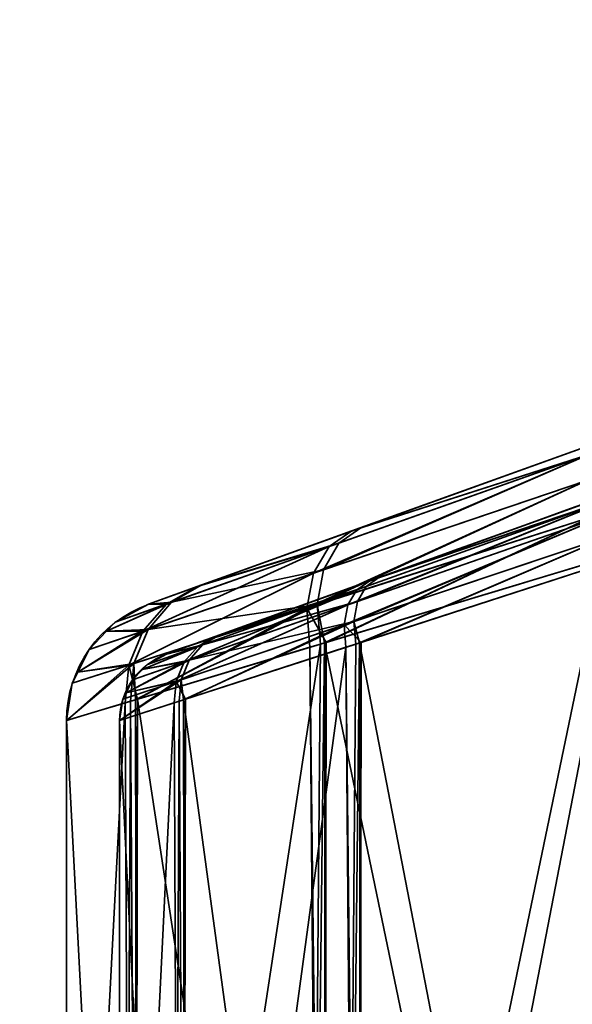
# Model space of a CAD drawing. Header units: millimetres. Extents: x -603 to 3703, y -120 to 193.
# Tile 21 of 256: x -437 to -429, y -21 to -7. Entities that reach past the tile are written whole.
import ezdxf

# ---------------------------------------------------------------- set-up
doc = ezdxf.new("R2010")
doc.units = ezdxf.units.MM
doc.layers.add('151', color=7, linetype='Continuous', true_color=0xffffff)

# ---------------------------------------------------------------- blocks, each defined once
blk = doc.blocks.new('UG_SURFACE_001')
at = {"layer": '151', "color": 252, "linetype": 'Continuous', "lineweight": 35}
for points in [[(602.5, -35, 2213), (602.5, 174.4, 2213), (-602.5, 174.4, 2213), (-602.5, -35, 2213)], [(-452.5, -35, 2063), (-452.5, 174.4, 2063), (452.5, 174.4, 2063), (452.5, -35, 2063)]]:
    blk.add_3dface(points, dxfattribs=at)
blk = doc.blocks.new('UG_SURFACE_014')
at = {"layer": '151', "color": 252, "linetype": 'Continuous', "lineweight": 35}
for points in [[(-428.78, -12.768, 1159.605), (-415.412, -7.961, 1016.297), (-435.142, -15.056, 1029), (-435.142, -15.056, 1151)], [(-435.142, -15.056, 1029), (-415.412, -7.961, 1016.297), (-428.78, -12.768, 1020.395)], [(-434.888, -15.762, 1151), (-434.888, -15.762, 1029), (-415.158, -8.666, 1016.297), (-428.526, -13.474, 1159.605)], [(-428.526, -13.474, 1020.395), (-415.158, -8.666, 1016.297), (-434.888, -15.762, 1029)], [(-428.78, -12.768, 1020.395), (-432.26, -14.02, 1022.399), (-434.448, -14.807, 1025.535), (-435.142, -15.056, 1029)], [(-435.142, -15.056, 1151), (-434.384, -14.784, 1154.616), (-432.132, -13.974, 1157.717), (-428.78, -12.768, 1159.605)], [(-432.26, -14.02, 1022.399), (-428.78, -12.768, 1020.395), (-428.905, -12.937, 1019.791)], [(-428.905, -12.937, 1160.209), (-428.78, -12.768, 1159.605), (-432.132, -13.974, 1157.717)], [(-432.804, -14.617, 1021.581), (-432.582, -14.239, 1021.966), (-428.905, -12.937, 1019.791)], [(-428.905, -12.937, 1019.791), (-428.933, -13.304, 1019.267), (-432.804, -14.617, 1021.581)], [(-432.662, -14.569, 1158.552), (-428.933, -13.304, 1160.733), (-428.905, -12.937, 1160.209)], [(-428.905, -12.937, 1160.209), (-432.448, -14.191, 1158.159), (-432.662, -14.569, 1158.552)], [(-428.905, -12.937, 1019.791), (-432.582, -14.239, 1021.966), (-432.26, -14.02, 1022.399)], [(-432.132, -13.974, 1157.717), (-432.448, -14.191, 1158.159), (-428.905, -12.937, 1160.209)], [(-432.899, -15.111, 1021.286), (-432.804, -14.617, 1021.581), (-428.933, -13.304, 1019.267)], [(-428.933, -13.304, 1019.267), (-428.862, -13.82, 1018.894), (-432.899, -15.111, 1021.286)], [(-432.751, -15.063, 1158.851), (-428.862, -13.82, 1161.106), (-428.933, -13.304, 1160.733)], [(-428.933, -13.304, 1160.733), (-432.662, -14.569, 1158.552), (-432.751, -15.063, 1158.851)], [(-434.888, -15.762, 1029), (-434.195, -15.513, 1025.535), (-432.006, -14.725, 1022.399), (-428.526, -13.474, 1020.395)], [(-428.526, -13.474, 1159.605), (-431.878, -14.68, 1157.717), (-434.13, -15.489, 1154.616), (-434.888, -15.762, 1151)], [(-428.597, -13.571, 1020.05), (-428.526, -13.474, 1020.395), (-432.006, -14.725, 1022.399)], [(-431.878, -14.68, 1157.717), (-428.526, -13.474, 1159.605), (-428.597, -13.571, 1159.95)], [(-432.317, -15.067, 1021.931), (-428.614, -13.78, 1019.75), (-428.597, -13.571, 1020.05)], [(-428.597, -13.571, 1020.05), (-432.19, -14.851, 1022.151), (-432.317, -15.067, 1021.931)], [(-432.006, -14.725, 1022.399), (-432.19, -14.851, 1022.151), (-428.597, -13.571, 1020.05)], [(-432.181, -15.019, 1158.194), (-432.059, -14.804, 1157.97), (-428.597, -13.571, 1159.95)], [(-428.597, -13.571, 1159.95), (-428.614, -13.78, 1160.25), (-432.181, -15.019, 1158.194)], [(-428.597, -13.571, 1159.95), (-432.059, -14.804, 1157.97), (-431.878, -14.68, 1157.717)], [(-432.371, -15.349, 1021.763), (-428.573, -14.075, 1019.537), (-428.614, -13.78, 1019.75)], [(-428.614, -13.78, 1019.75), (-432.317, -15.067, 1021.931), (-432.371, -15.349, 1021.763)], [(-432.232, -15.302, 1158.365), (-432.181, -15.019, 1158.194), (-428.614, -13.78, 1160.25)], [(-428.614, -13.78, 1160.25), (-428.573, -14.075, 1160.463), (-432.232, -15.302, 1158.365)], [(-432.625, -15.597, 1020.982), (-432.899, -15.111, 1021.286), (-428.862, -13.82, 1018.894)], [(-428.862, -13.82, 1161.106), (-432.751, -15.063, 1158.851), (-432.647, -15.603, 1159.056)], [(-432.647, -15.603, 1159.056), (-428.701, -14.415, 1161.278), (-428.862, -13.82, 1161.106)], [(-428.862, -13.82, 1018.894), (-428.701, -14.415, 1018.722), (-432.625, -15.597, 1020.982)], [(-434.448, -14.807, 1025.535), (-432.26, -14.02, 1022.399), (-432.582, -14.239, 1021.966)], [(-432.448, -14.191, 1158.159), (-432.132, -13.974, 1157.717), (-434.384, -14.784, 1154.616)], [(-434.384, -14.784, 1154.616), (-434.816, -15.03, 1154.845), (-432.448, -14.191, 1158.159)], [(-432.662, -14.569, 1158.552), (-432.448, -14.191, 1158.159), (-434.816, -15.03, 1154.845)], [(-428.573, -14.075, 1019.537), (-432.371, -15.349, 1021.763), (-432.131, -15.597, 1021.541)], [(-432.152, -15.603, 1158.494), (-432.232, -15.302, 1158.365), (-428.573, -14.075, 1160.463)], [(-428.573, -14.075, 1160.463), (-428.481, -14.415, 1160.561), (-432.152, -15.603, 1158.494)], [(-432.131, -15.597, 1021.541), (-428.481, -14.415, 1019.439), (-428.573, -14.075, 1019.537)], [(-432.582, -14.239, 1021.966), (-432.804, -14.617, 1021.581), (-435.219, -15.437, 1025.119)], [(-435.219, -15.437, 1025.119), (-434.884, -15.054, 1025.316), (-432.582, -14.239, 1021.966)], [(-432.582, -14.239, 1021.966), (-434.884, -15.054, 1025.316), (-434.448, -14.807, 1025.535)], [(-428.701, -14.415, 1018.722), (-428.701, -34.585, 1018.722), (-432.647, -33.397, 1020.944)], [(-432.647, -33.397, 1020.944), (-432.625, -15.597, 1020.982), (-428.701, -14.415, 1018.722)], [(-428.701, -34.585, 1161.278), (-428.701, -14.415, 1161.278), (-432.647, -15.603, 1159.056)], [(-432.152, -15.603, 1158.494), (-428.481, -14.415, 1160.561), (-428.481, -34.585, 1160.561)], [(-428.481, -14.415, 1019.439), (-432.131, -15.597, 1021.541), (-432.152, -33.397, 1021.506)], [(-432.152, -33.397, 1021.506), (-428.481, -34.585, 1019.439), (-428.481, -14.415, 1019.439)], [(-432.804, -14.617, 1021.581), (-432.899, -15.111, 1021.286), (-435.421, -15.919, 1024.962)], [(-435.421, -15.919, 1024.962), (-435.219, -15.437, 1025.119), (-432.804, -14.617, 1021.581)], [(-434.816, -15.03, 1154.845), (-435.147, -15.413, 1155.051), (-432.662, -14.569, 1158.552)], [(-432.751, -15.063, 1158.851), (-432.662, -14.569, 1158.552), (-435.147, -15.413, 1155.051)], [(-432.19, -14.851, 1022.151), (-432.006, -14.725, 1022.399), (-434.195, -15.513, 1025.535)], [(-434.13, -15.489, 1154.616), (-431.878, -14.68, 1157.717), (-432.059, -14.804, 1157.97)], [(-434.816, -15.03, 1154.845), (-434.384, -14.784, 1154.616), (-435.142, -15.056, 1151)], [(-435.142, -15.056, 1029), (-434.448, -14.807, 1025.535), (-434.884, -15.054, 1025.316)], [(-432.19, -14.851, 1022.151), (-434.443, -15.654, 1025.41), (-434.635, -15.873, 1025.297)], [(-434.635, -15.873, 1025.297), (-432.317, -15.067, 1021.931), (-432.19, -14.851, 1022.151)], [(-434.195, -15.513, 1025.535), (-434.443, -15.654, 1025.41), (-432.19, -14.851, 1022.151)], [(-432.059, -14.804, 1157.97), (-434.377, -15.63, 1154.747), (-434.13, -15.489, 1154.616)], [(-434.377, -15.63, 1154.747), (-432.059, -14.804, 1157.97), (-432.181, -15.019, 1158.194)], [(-435.735, -15.44, 1151), (-435.147, -15.413, 1155.051), (-434.816, -15.03, 1154.845)], [(-434.816, -15.03, 1154.845), (-435.611, -15.312, 1151), (-435.735, -15.44, 1151)], [(-435.142, -15.056, 1151), (-435.611, -15.312, 1151), (-434.816, -15.03, 1154.845)], [(-434.566, -15.849, 1154.865), (-432.181, -15.019, 1158.194), (-432.232, -15.302, 1158.365)], [(-432.181, -15.019, 1158.194), (-434.566, -15.849, 1154.865), (-434.377, -15.63, 1154.747)], [(-435.735, -15.44, 1029), (-435.611, -15.312, 1029), (-434.884, -15.054, 1025.316)], [(-434.884, -15.054, 1025.316), (-435.219, -15.437, 1025.119), (-435.735, -15.44, 1029)], [(-434.884, -15.054, 1025.316), (-435.611, -15.312, 1029), (-435.142, -15.056, 1029)], [(-435.611, -15.312, 1151), (-435.142, -15.056, 1151), (-435.142, -15.056, 1029), (-435.611, -15.312, 1029)], [(-435.295, -16.4, 1024.608), (-435.421, -15.919, 1024.962), (-432.899, -15.111, 1021.286)], [(-432.751, -15.063, 1158.851), (-435.347, -15.895, 1155.214), (-435.326, -16.41, 1155.413)], [(-435.147, -15.413, 1155.051), (-435.347, -15.895, 1155.214), (-432.751, -15.063, 1158.851)], [(-435.326, -16.41, 1155.413), (-432.705, -15.621, 1159.023), (-432.751, -15.063, 1158.851)], [(-432.899, -15.111, 1021.286), (-432.857, -15.666, 1021.115), (-435.295, -16.4, 1024.608)], [(-432.317, -15.067, 1021.931), (-434.635, -15.873, 1025.297), (-434.75, -16.148, 1025.208)], [(-434.75, -16.148, 1025.208), (-432.371, -15.349, 1021.763), (-432.317, -15.067, 1021.931)], [(-432.625, -15.597, 1020.982), (-432.857, -15.666, 1021.115), (-432.899, -15.111, 1021.286)], [(-432.751, -15.063, 1158.851), (-432.705, -15.621, 1159.023), (-432.647, -15.603, 1159.056)], [(-435.611, -15.312, 1029), (-435.735, -15.44, 1029), (-435.735, -15.44, 1151), (-435.611, -15.312, 1151)], [(-434.644, -16.41, 1155.105), (-434.68, -16.125, 1154.958), (-432.232, -15.302, 1158.365)], [(-432.232, -15.302, 1158.365), (-434.68, -16.125, 1154.958), (-434.566, -15.849, 1154.865)], [(-432.232, -15.302, 1158.365), (-432.205, -15.621, 1158.464), (-434.644, -16.41, 1155.105)], [(-432.152, -15.603, 1158.494), (-432.205, -15.621, 1158.464), (-432.232, -15.302, 1158.365)], [(-436.14, -16.016, 1151), (-435.347, -15.895, 1155.214), (-435.147, -15.413, 1155.051)], [(-435.147, -15.413, 1155.051), (-435.982, -15.697, 1151), (-436.14, -16.016, 1151)], [(-436.14, -16.016, 1029), (-435.982, -15.697, 1029), (-435.219, -15.437, 1025.119)], [(-435.219, -15.437, 1025.119), (-435.421, -15.919, 1024.962), (-436.14, -16.016, 1029)], [(-435.735, -15.44, 1151), (-435.982, -15.697, 1151), (-435.147, -15.413, 1155.051)], [(-435.219, -15.437, 1025.119), (-435.982, -15.697, 1029), (-435.735, -15.44, 1029)], [(-435.982, -15.697, 1151), (-435.735, -15.44, 1151), (-435.735, -15.44, 1029), (-435.982, -15.697, 1029)], [(-432.371, -15.349, 1021.763), (-434.75, -16.148, 1025.208), (-434.615, -16.4, 1024.915)], [(-434.615, -16.4, 1024.915), (-432.347, -15.666, 1021.665), (-432.371, -15.349, 1021.763)], [(-432.371, -15.349, 1021.763), (-432.347, -15.666, 1021.665), (-432.131, -15.597, 1021.541)], [(-434.888, -15.762, 1151), (-434.13, -15.489, 1154.616), (-434.377, -15.63, 1154.747)], [(-434.443, -15.654, 1025.41), (-434.195, -15.513, 1025.535), (-434.888, -15.762, 1029)], [(-432.857, -15.666, 1021.115), (-432.625, -15.597, 1020.982), (-432.647, -33.397, 1020.944)], [(-432.857, -33.334, 1158.885), (-432.647, -15.603, 1159.056), (-432.705, -15.621, 1159.023)], [(-432.857, -33.334, 1158.885), (-432.625, -33.403, 1159.019), (-432.647, -15.603, 1159.056)], [(-432.647, -15.603, 1159.056), (-432.625, -33.403, 1159.019), (-428.701, -34.585, 1161.278)], [(-432.152, -33.397, 1021.506), (-432.131, -15.597, 1021.541), (-432.347, -15.666, 1021.665)], [(-432.152, -15.603, 1158.494), (-432.131, -33.404, 1158.459), (-432.347, -33.334, 1158.335)], [(-432.205, -15.621, 1158.464), (-432.152, -15.603, 1158.494), (-432.347, -33.334, 1158.335)], [(-428.481, -34.585, 1160.561), (-432.131, -33.404, 1158.459), (-432.152, -15.603, 1158.494)], [(-435.982, -15.697, 1029), (-436.14, -16.016, 1029), (-436.14, -16.016, 1151), (-435.982, -15.697, 1151)], [(-432.705, -15.621, 1159.023), (-435.326, -16.41, 1155.413), (-435.295, -32.6, 1155.391)], [(-432.705, -15.621, 1159.023), (-435.295, -32.6, 1155.391), (-432.857, -33.334, 1158.885)], [(-432.705, -33.379, 1020.977), (-435.295, -16.4, 1024.608), (-432.857, -15.666, 1021.115)], [(-435.227, -15.981, 1151), (-435.156, -15.908, 1151), (-434.377, -15.63, 1154.747)], [(-434.377, -15.63, 1154.747), (-434.566, -15.849, 1154.865), (-435.227, -15.981, 1151)], [(-435.227, -15.981, 1029), (-434.635, -15.873, 1025.297), (-434.443, -15.654, 1025.41)], [(-434.443, -15.654, 1025.41), (-435.156, -15.908, 1029), (-435.227, -15.981, 1029)], [(-434.377, -15.63, 1154.747), (-435.156, -15.908, 1151), (-434.888, -15.762, 1151)], [(-434.888, -15.762, 1029), (-435.156, -15.908, 1029), (-434.443, -15.654, 1025.41)], [(-434.644, -16.41, 1155.105), (-432.205, -15.621, 1158.464), (-432.347, -33.334, 1158.335)], [(-432.347, -15.666, 1021.665), (-434.615, -16.4, 1024.915), (-434.644, -32.59, 1024.895)], [(-434.644, -32.59, 1024.895), (-432.205, -33.379, 1021.536), (-432.347, -15.666, 1021.665)], [(-432.857, -15.666, 1021.115), (-432.647, -33.397, 1020.944), (-432.705, -33.379, 1020.977)], [(-432.205, -33.379, 1021.536), (-432.152, -33.397, 1021.506), (-432.347, -15.666, 1021.665)], [(-435.458, -16.31, 1151), (-435.368, -16.128, 1151), (-434.566, -15.849, 1154.865)], [(-434.566, -15.849, 1154.865), (-434.68, -16.125, 1154.958), (-435.458, -16.31, 1151)], [(-435.458, -16.31, 1029), (-434.75, -16.148, 1025.208), (-434.635, -15.873, 1025.297)], [(-434.635, -15.873, 1025.297), (-435.368, -16.128, 1029), (-435.458, -16.31, 1029)], [(-434.566, -15.849, 1154.865), (-435.368, -16.128, 1151), (-435.227, -15.981, 1151)], [(-435.227, -15.981, 1029), (-435.368, -16.128, 1029), (-434.635, -15.873, 1025.297)], [(-435.156, -15.908, 1029), (-434.888, -15.762, 1029), (-434.888, -15.762, 1151), (-435.156, -15.908, 1151)], [(-436.3, -16.703, 1151), (-435.394, -16.43, 1155.319), (-435.347, -15.895, 1155.214)], [(-435.347, -15.895, 1155.214), (-436.219, -16.175, 1151), (-436.3, -16.703, 1151)], [(-436.3, -16.703, 1029), (-436.219, -16.175, 1029), (-435.421, -15.919, 1024.962)], [(-435.421, -15.919, 1024.962), (-435.471, -16.454, 1024.861), (-436.3, -16.703, 1029)], [(-436.14, -16.016, 1151), (-436.219, -16.175, 1151), (-435.347, -15.895, 1155.214)], [(-435.421, -15.919, 1024.962), (-436.219, -16.175, 1029), (-436.14, -16.016, 1029)], [(-436.219, -16.175, 1151), (-436.14, -16.016, 1151), (-436.14, -16.016, 1029), (-436.219, -16.175, 1029)], [(-435.295, -16.4, 1024.608), (-435.471, -16.454, 1024.861), (-435.421, -15.919, 1024.962)], [(-435.347, -15.895, 1155.214), (-435.394, -16.43, 1155.319), (-435.326, -16.41, 1155.413)], [(-435.368, -16.128, 1029), (-435.227, -15.981, 1029), (-435.227, -15.981, 1151), (-435.368, -16.128, 1151)], [(-435.156, -15.908, 1151), (-435.227, -15.981, 1151), (-435.227, -15.981, 1029), (-435.156, -15.908, 1029)], [(-435.55, -16.703, 1151), (-435.503, -16.401, 1151), (-434.68, -16.125, 1154.958)], [(-434.68, -16.125, 1154.958), (-434.707, -16.43, 1155.018), (-435.55, -16.703, 1151)], [(-435.55, -16.703, 1029), (-434.779, -16.454, 1025.15), (-434.75, -16.148, 1025.208)], [(-434.75, -16.148, 1025.208), (-435.503, -16.401, 1029), (-435.55, -16.703, 1029)], [(-434.68, -16.125, 1154.958), (-435.503, -16.401, 1151), (-435.458, -16.31, 1151)], [(-435.458, -16.31, 1029), (-435.503, -16.401, 1029), (-434.75, -16.148, 1025.208)], [(-435.368, -16.128, 1151), (-435.458, -16.31, 1151), (-435.458, -16.31, 1029), (-435.368, -16.128, 1029)], [(-434.75, -16.148, 1025.208), (-434.779, -16.454, 1025.15), (-434.615, -16.4, 1024.915)], [(-434.644, -16.41, 1155.105), (-434.707, -16.43, 1155.018), (-434.68, -16.125, 1154.958)], [(-436.219, -16.175, 1029), (-436.3, -16.703, 1029), (-436.3, -16.703, 1151), (-436.219, -16.175, 1151)], [(-435.471, -32.546, 1155.139), (-435.394, -16.43, 1155.319), (-436.3, -16.703, 1151)], [(-435.503, -16.401, 1151), (-435.55, -16.703, 1151), (-435.55, -16.703, 1029), (-435.503, -16.401, 1029)], [(-435.55, -16.703, 1151), (-434.707, -16.43, 1155.018), (-434.779, -32.546, 1154.85)], [(-435.503, -16.401, 1029), (-435.458, -16.31, 1029), (-435.458, -16.31, 1151), (-435.503, -16.401, 1151)], [(-435.471, -16.454, 1024.861), (-435.295, -16.4, 1024.608), (-435.394, -32.57, 1024.68)], [(-435.471, -32.546, 1155.139), (-435.295, -32.6, 1155.391), (-435.394, -16.43, 1155.319)], [(-435.295, -16.4, 1024.608), (-435.326, -32.59, 1024.587), (-435.394, -32.57, 1024.68)], [(-435.295, -32.6, 1155.391), (-435.326, -16.41, 1155.413), (-435.394, -16.43, 1155.319)], [(-432.705, -33.379, 1020.977), (-435.326, -32.59, 1024.587), (-435.295, -16.4, 1024.608)], [(-434.707, -32.57, 1024.982), (-434.615, -16.4, 1024.915), (-434.779, -16.454, 1025.15)], [(-434.707, -16.43, 1155.018), (-434.615, -32.6, 1155.085), (-434.779, -32.546, 1154.85)], [(-434.707, -32.57, 1024.982), (-434.644, -32.59, 1024.895), (-434.615, -16.4, 1024.915)], [(-434.707, -16.43, 1155.018), (-434.644, -16.41, 1155.105), (-434.615, -32.6, 1155.085)], [(-432.347, -33.334, 1158.335), (-434.615, -32.6, 1155.085), (-434.644, -16.41, 1155.105)], [(-435.471, -16.454, 1024.861), (-435.394, -32.57, 1024.68), (-436.3, -32.297, 1029)], [(-436.3, -32.297, 1029), (-436.3, -16.703, 1029), (-435.471, -16.454, 1024.861)], [(-434.779, -16.454, 1025.15), (-435.55, -16.703, 1029), (-435.55, -32.297, 1029)], [(-435.55, -32.297, 1029), (-434.707, -32.57, 1024.982), (-434.779, -16.454, 1025.15)], [(-436.3, -16.703, 1151), (-436.3, -32.297, 1151), (-435.471, -32.546, 1155.139)], [(-436.3, -32.297, 1029), (-436.3, -32.297, 1151), (-436.3, -16.703, 1151), (-436.3, -16.703, 1029)], [(-434.779, -32.546, 1154.85), (-435.55, -32.297, 1151), (-435.55, -16.703, 1151)], [(-435.55, -16.703, 1029), (-435.55, -16.703, 1151), (-435.55, -32.297, 1151), (-435.55, -32.297, 1029)]]:
    blk.add_3dface(points, dxfattribs=at)
blk = doc.blocks.new('UG_SURFACE_018')
at = {"layer": '151', "color": 252, "linetype": 'Continuous', "lineweight": 35}
for points in [[(-428.78, -12.768, 1159.605), (-415.412, -7.961, 1016.297), (-435.142, -15.056, 1029), (-435.142, -15.056, 1151)], [(-435.142, -15.056, 1029), (-415.412, -7.961, 1016.297), (-428.78, -12.768, 1020.395)], [(-434.888, -15.762, 1151), (-434.888, -15.762, 1029), (-415.158, -8.666, 1016.297), (-428.526, -13.474, 1159.605)], [(-428.526, -13.474, 1020.395), (-415.158, -8.666, 1016.297), (-434.888, -15.762, 1029)], [(-428.78, -12.768, 1020.395), (-432.26, -14.02, 1022.399), (-434.448, -14.807, 1025.535), (-435.142, -15.056, 1029)], [(-435.142, -15.056, 1151), (-434.384, -14.784, 1154.616), (-432.132, -13.974, 1157.717), (-428.78, -12.768, 1159.605)], [(-432.26, -14.02, 1022.399), (-428.78, -12.768, 1020.395), (-428.905, -12.937, 1019.791)], [(-428.905, -12.937, 1160.209), (-428.78, -12.768, 1159.605), (-432.132, -13.974, 1157.717)], [(-432.804, -14.617, 1021.581), (-432.582, -14.239, 1021.966), (-428.905, -12.937, 1019.791)], [(-428.905, -12.937, 1019.791), (-428.933, -13.304, 1019.267), (-432.804, -14.617, 1021.581)], [(-432.662, -14.569, 1158.552), (-428.933, -13.304, 1160.733), (-428.905, -12.937, 1160.209)], [(-428.905, -12.937, 1160.209), (-432.448, -14.191, 1158.159), (-432.662, -14.569, 1158.552)], [(-428.905, -12.937, 1019.791), (-432.582, -14.239, 1021.966), (-432.26, -14.02, 1022.399)], [(-432.132, -13.974, 1157.717), (-432.448, -14.191, 1158.159), (-428.905, -12.937, 1160.209)], [(-432.899, -15.111, 1021.286), (-432.804, -14.617, 1021.581), (-428.933, -13.304, 1019.267)], [(-428.933, -13.304, 1019.267), (-428.862, -13.82, 1018.894), (-432.899, -15.111, 1021.286)], [(-432.751, -15.063, 1158.851), (-428.862, -13.82, 1161.106), (-428.933, -13.304, 1160.733)], [(-428.933, -13.304, 1160.733), (-432.662, -14.569, 1158.552), (-432.751, -15.063, 1158.851)], [(-434.888, -15.762, 1029), (-434.195, -15.513, 1025.535), (-432.006, -14.725, 1022.399), (-428.526, -13.474, 1020.395)], [(-428.526, -13.474, 1159.605), (-431.878, -14.68, 1157.717), (-434.13, -15.489, 1154.616), (-434.888, -15.762, 1151)], [(-428.597, -13.571, 1020.05), (-428.526, -13.474, 1020.395), (-432.006, -14.725, 1022.399)], [(-431.878, -14.68, 1157.717), (-428.526, -13.474, 1159.605), (-428.597, -13.571, 1159.95)], [(-432.317, -15.067, 1021.931), (-428.614, -13.78, 1019.75), (-428.597, -13.571, 1020.05)], [(-428.597, -13.571, 1020.05), (-432.19, -14.851, 1022.151), (-432.317, -15.067, 1021.931)], [(-432.006, -14.725, 1022.399), (-432.19, -14.851, 1022.151), (-428.597, -13.571, 1020.05)], [(-432.181, -15.019, 1158.194), (-432.059, -14.804, 1157.97), (-428.597, -13.571, 1159.95)], [(-428.597, -13.571, 1159.95), (-428.614, -13.78, 1160.25), (-432.181, -15.019, 1158.194)], [(-428.597, -13.571, 1159.95), (-432.059, -14.804, 1157.97), (-431.878, -14.68, 1157.717)], [(-432.371, -15.349, 1021.763), (-428.573, -14.075, 1019.537), (-428.614, -13.78, 1019.75)], [(-428.614, -13.78, 1019.75), (-432.317, -15.067, 1021.931), (-432.371, -15.349, 1021.763)], [(-432.232, -15.302, 1158.365), (-432.181, -15.019, 1158.194), (-428.614, -13.78, 1160.25)], [(-428.614, -13.78, 1160.25), (-428.573, -14.075, 1160.463), (-432.232, -15.302, 1158.365)], [(-432.625, -15.597, 1020.982), (-432.899, -15.111, 1021.286), (-428.862, -13.82, 1018.894)], [(-428.862, -13.82, 1161.106), (-432.751, -15.063, 1158.851), (-432.647, -15.603, 1159.056)], [(-432.647, -15.603, 1159.056), (-428.701, -14.415, 1161.278), (-428.862, -13.82, 1161.106)], [(-428.862, -13.82, 1018.894), (-428.701, -14.415, 1018.722), (-432.625, -15.597, 1020.982)], [(-434.448, -14.807, 1025.535), (-432.26, -14.02, 1022.399), (-432.582, -14.239, 1021.966)], [(-432.448, -14.191, 1158.159), (-432.132, -13.974, 1157.717), (-434.384, -14.784, 1154.616)], [(-434.384, -14.784, 1154.616), (-434.816, -15.03, 1154.845), (-432.448, -14.191, 1158.159)], [(-432.662, -14.569, 1158.552), (-432.448, -14.191, 1158.159), (-434.816, -15.03, 1154.845)], [(-428.573, -14.075, 1019.537), (-432.371, -15.349, 1021.763), (-432.131, -15.597, 1021.541)], [(-432.152, -15.603, 1158.494), (-432.232, -15.302, 1158.365), (-428.573, -14.075, 1160.463)], [(-428.573, -14.075, 1160.463), (-428.481, -14.415, 1160.561), (-432.152, -15.603, 1158.494)], [(-432.131, -15.597, 1021.541), (-428.481, -14.415, 1019.439), (-428.573, -14.075, 1019.537)], [(-432.582, -14.239, 1021.966), (-432.804, -14.617, 1021.581), (-435.219, -15.437, 1025.119)], [(-435.219, -15.437, 1025.119), (-434.884, -15.054, 1025.316), (-432.582, -14.239, 1021.966)], [(-432.582, -14.239, 1021.966), (-434.884, -15.054, 1025.316), (-434.448, -14.807, 1025.535)], [(-428.701, -14.415, 1018.722), (-428.701, -34.585, 1018.722), (-432.647, -33.397, 1020.944)], [(-432.647, -33.397, 1020.944), (-432.625, -15.597, 1020.982), (-428.701, -14.415, 1018.722)], [(-428.701, -34.585, 1161.278), (-428.701, -14.415, 1161.278), (-432.647, -15.603, 1159.056)], [(-432.152, -15.603, 1158.494), (-428.481, -14.415, 1160.561), (-428.481, -34.585, 1160.561)], [(-428.481, -14.415, 1019.439), (-432.131, -15.597, 1021.541), (-432.152, -33.397, 1021.506)], [(-432.152, -33.397, 1021.506), (-428.481, -34.585, 1019.439), (-428.481, -14.415, 1019.439)], [(-432.804, -14.617, 1021.581), (-432.899, -15.111, 1021.286), (-435.421, -15.919, 1024.962)], [(-435.421, -15.919, 1024.962), (-435.219, -15.437, 1025.119), (-432.804, -14.617, 1021.581)], [(-434.816, -15.03, 1154.845), (-435.147, -15.413, 1155.051), (-432.662, -14.569, 1158.552)], [(-432.751, -15.063, 1158.851), (-432.662, -14.569, 1158.552), (-435.147, -15.413, 1155.051)], [(-432.19, -14.851, 1022.151), (-432.006, -14.725, 1022.399), (-434.195, -15.513, 1025.535)], [(-434.13, -15.489, 1154.616), (-431.878, -14.68, 1157.717), (-432.059, -14.804, 1157.97)], [(-434.816, -15.03, 1154.845), (-434.384, -14.784, 1154.616), (-435.142, -15.056, 1151)], [(-435.142, -15.056, 1029), (-434.448, -14.807, 1025.535), (-434.884, -15.054, 1025.316)], [(-432.19, -14.851, 1022.151), (-434.443, -15.654, 1025.41), (-434.635, -15.873, 1025.297)], [(-434.635, -15.873, 1025.297), (-432.317, -15.067, 1021.931), (-432.19, -14.851, 1022.151)], [(-434.195, -15.513, 1025.535), (-434.443, -15.654, 1025.41), (-432.19, -14.851, 1022.151)], [(-432.059, -14.804, 1157.97), (-434.377, -15.63, 1154.747), (-434.13, -15.489, 1154.616)], [(-434.377, -15.63, 1154.747), (-432.059, -14.804, 1157.97), (-432.181, -15.019, 1158.194)], [(-435.735, -15.44, 1151), (-435.147, -15.413, 1155.051), (-434.816, -15.03, 1154.845)], [(-434.816, -15.03, 1154.845), (-435.611, -15.312, 1151), (-435.735, -15.44, 1151)], [(-435.142, -15.056, 1151), (-435.611, -15.312, 1151), (-434.816, -15.03, 1154.845)], [(-434.566, -15.849, 1154.865), (-432.181, -15.019, 1158.194), (-432.232, -15.302, 1158.365)], [(-432.181, -15.019, 1158.194), (-434.566, -15.849, 1154.865), (-434.377, -15.63, 1154.747)], [(-435.735, -15.44, 1029), (-435.611, -15.312, 1029), (-434.884, -15.054, 1025.316)], [(-434.884, -15.054, 1025.316), (-435.219, -15.437, 1025.119), (-435.735, -15.44, 1029)], [(-434.884, -15.054, 1025.316), (-435.611, -15.312, 1029), (-435.142, -15.056, 1029)], [(-435.611, -15.312, 1151), (-435.142, -15.056, 1151), (-435.142, -15.056, 1029), (-435.611, -15.312, 1029)], [(-435.295, -16.4, 1024.608), (-435.421, -15.919, 1024.962), (-432.899, -15.111, 1021.286)], [(-432.751, -15.063, 1158.851), (-435.347, -15.895, 1155.214), (-435.326, -16.41, 1155.413)], [(-435.147, -15.413, 1155.051), (-435.347, -15.895, 1155.214), (-432.751, -15.063, 1158.851)], [(-435.326, -16.41, 1155.413), (-432.705, -15.621, 1159.023), (-432.751, -15.063, 1158.851)], [(-432.899, -15.111, 1021.286), (-432.857, -15.666, 1021.115), (-435.295, -16.4, 1024.608)], [(-432.317, -15.067, 1021.931), (-434.635, -15.873, 1025.297), (-434.75, -16.148, 1025.208)], [(-434.75, -16.148, 1025.208), (-432.371, -15.349, 1021.763), (-432.317, -15.067, 1021.931)], [(-432.625, -15.597, 1020.982), (-432.857, -15.666, 1021.115), (-432.899, -15.111, 1021.286)], [(-432.751, -15.063, 1158.851), (-432.705, -15.621, 1159.023), (-432.647, -15.603, 1159.056)], [(-435.611, -15.312, 1029), (-435.735, -15.44, 1029), (-435.735, -15.44, 1151), (-435.611, -15.312, 1151)], [(-434.644, -16.41, 1155.105), (-434.68, -16.125, 1154.958), (-432.232, -15.302, 1158.365)], [(-432.232, -15.302, 1158.365), (-434.68, -16.125, 1154.958), (-434.566, -15.849, 1154.865)], [(-432.232, -15.302, 1158.365), (-432.205, -15.621, 1158.464), (-434.644, -16.41, 1155.105)], [(-432.152, -15.603, 1158.494), (-432.205, -15.621, 1158.464), (-432.232, -15.302, 1158.365)], [(-436.14, -16.016, 1151), (-435.347, -15.895, 1155.214), (-435.147, -15.413, 1155.051)], [(-435.147, -15.413, 1155.051), (-435.982, -15.697, 1151), (-436.14, -16.016, 1151)], [(-436.14, -16.016, 1029), (-435.982, -15.697, 1029), (-435.219, -15.437, 1025.119)], [(-435.219, -15.437, 1025.119), (-435.421, -15.919, 1024.962), (-436.14, -16.016, 1029)], [(-435.735, -15.44, 1151), (-435.982, -15.697, 1151), (-435.147, -15.413, 1155.051)], [(-435.219, -15.437, 1025.119), (-435.982, -15.697, 1029), (-435.735, -15.44, 1029)], [(-435.982, -15.697, 1151), (-435.735, -15.44, 1151), (-435.735, -15.44, 1029), (-435.982, -15.697, 1029)], [(-432.371, -15.349, 1021.763), (-434.75, -16.148, 1025.208), (-434.615, -16.4, 1024.915)], [(-434.615, -16.4, 1024.915), (-432.347, -15.666, 1021.665), (-432.371, -15.349, 1021.763)], [(-432.371, -15.349, 1021.763), (-432.347, -15.666, 1021.665), (-432.131, -15.597, 1021.541)], [(-434.888, -15.762, 1151), (-434.13, -15.489, 1154.616), (-434.377, -15.63, 1154.747)], [(-434.443, -15.654, 1025.41), (-434.195, -15.513, 1025.535), (-434.888, -15.762, 1029)], [(-432.857, -15.666, 1021.115), (-432.625, -15.597, 1020.982), (-432.647, -33.397, 1020.944)], [(-432.857, -33.334, 1158.885), (-432.647, -15.603, 1159.056), (-432.705, -15.621, 1159.023)], [(-432.857, -33.334, 1158.885), (-432.625, -33.403, 1159.019), (-432.647, -15.603, 1159.056)], [(-432.647, -15.603, 1159.056), (-432.625, -33.403, 1159.019), (-428.701, -34.585, 1161.278)], [(-432.152, -33.397, 1021.506), (-432.131, -15.597, 1021.541), (-432.347, -15.666, 1021.665)], [(-432.152, -15.603, 1158.494), (-432.131, -33.404, 1158.459), (-432.347, -33.334, 1158.335)], [(-432.205, -15.621, 1158.464), (-432.152, -15.603, 1158.494), (-432.347, -33.334, 1158.335)], [(-428.481, -34.585, 1160.561), (-432.131, -33.404, 1158.459), (-432.152, -15.603, 1158.494)], [(-435.982, -15.697, 1029), (-436.14, -16.016, 1029), (-436.14, -16.016, 1151), (-435.982, -15.697, 1151)], [(-432.705, -15.621, 1159.023), (-435.326, -16.41, 1155.413), (-435.295, -32.6, 1155.391)], [(-432.705, -15.621, 1159.023), (-435.295, -32.6, 1155.391), (-432.857, -33.334, 1158.885)], [(-432.705, -33.379, 1020.977), (-435.295, -16.4, 1024.608), (-432.857, -15.666, 1021.115)], [(-435.227, -15.981, 1151), (-435.156, -15.908, 1151), (-434.377, -15.63, 1154.747)], [(-434.377, -15.63, 1154.747), (-434.566, -15.849, 1154.865), (-435.227, -15.981, 1151)], [(-435.227, -15.981, 1029), (-434.635, -15.873, 1025.297), (-434.443, -15.654, 1025.41)], [(-434.443, -15.654, 1025.41), (-435.156, -15.908, 1029), (-435.227, -15.981, 1029)], [(-434.377, -15.63, 1154.747), (-435.156, -15.908, 1151), (-434.888, -15.762, 1151)], [(-434.888, -15.762, 1029), (-435.156, -15.908, 1029), (-434.443, -15.654, 1025.41)], [(-434.644, -16.41, 1155.105), (-432.205, -15.621, 1158.464), (-432.347, -33.334, 1158.335)], [(-432.347, -15.666, 1021.665), (-434.615, -16.4, 1024.915), (-434.644, -32.59, 1024.895)], [(-434.644, -32.59, 1024.895), (-432.205, -33.379, 1021.536), (-432.347, -15.666, 1021.665)], [(-432.857, -15.666, 1021.115), (-432.647, -33.397, 1020.944), (-432.705, -33.379, 1020.977)], [(-432.205, -33.379, 1021.536), (-432.152, -33.397, 1021.506), (-432.347, -15.666, 1021.665)], [(-435.458, -16.31, 1151), (-435.368, -16.128, 1151), (-434.566, -15.849, 1154.865)], [(-434.566, -15.849, 1154.865), (-434.68, -16.125, 1154.958), (-435.458, -16.31, 1151)], [(-435.458, -16.31, 1029), (-434.75, -16.148, 1025.208), (-434.635, -15.873, 1025.297)], [(-434.635, -15.873, 1025.297), (-435.368, -16.128, 1029), (-435.458, -16.31, 1029)], [(-434.566, -15.849, 1154.865), (-435.368, -16.128, 1151), (-435.227, -15.981, 1151)], [(-435.227, -15.981, 1029), (-435.368, -16.128, 1029), (-434.635, -15.873, 1025.297)], [(-435.156, -15.908, 1029), (-434.888, -15.762, 1029), (-434.888, -15.762, 1151), (-435.156, -15.908, 1151)], [(-436.3, -16.703, 1151), (-435.394, -16.43, 1155.319), (-435.347, -15.895, 1155.214)], [(-435.347, -15.895, 1155.214), (-436.219, -16.175, 1151), (-436.3, -16.703, 1151)], [(-436.3, -16.703, 1029), (-436.219, -16.175, 1029), (-435.421, -15.919, 1024.962)], [(-435.421, -15.919, 1024.962), (-435.471, -16.454, 1024.861), (-436.3, -16.703, 1029)], [(-436.14, -16.016, 1151), (-436.219, -16.175, 1151), (-435.347, -15.895, 1155.214)], [(-435.421, -15.919, 1024.962), (-436.219, -16.175, 1029), (-436.14, -16.016, 1029)], [(-436.219, -16.175, 1151), (-436.14, -16.016, 1151), (-436.14, -16.016, 1029), (-436.219, -16.175, 1029)], [(-435.295, -16.4, 1024.608), (-435.471, -16.454, 1024.861), (-435.421, -15.919, 1024.962)], [(-435.347, -15.895, 1155.214), (-435.394, -16.43, 1155.319), (-435.326, -16.41, 1155.413)], [(-435.368, -16.128, 1029), (-435.227, -15.981, 1029), (-435.227, -15.981, 1151), (-435.368, -16.128, 1151)], [(-435.156, -15.908, 1151), (-435.227, -15.981, 1151), (-435.227, -15.981, 1029), (-435.156, -15.908, 1029)], [(-435.55, -16.703, 1151), (-435.503, -16.401, 1151), (-434.68, -16.125, 1154.958)], [(-434.68, -16.125, 1154.958), (-434.707, -16.43, 1155.018), (-435.55, -16.703, 1151)], [(-435.55, -16.703, 1029), (-434.779, -16.454, 1025.15), (-434.75, -16.148, 1025.208)], [(-434.75, -16.148, 1025.208), (-435.503, -16.401, 1029), (-435.55, -16.703, 1029)], [(-434.68, -16.125, 1154.958), (-435.503, -16.401, 1151), (-435.458, -16.31, 1151)], [(-435.458, -16.31, 1029), (-435.503, -16.401, 1029), (-434.75, -16.148, 1025.208)], [(-435.368, -16.128, 1151), (-435.458, -16.31, 1151), (-435.458, -16.31, 1029), (-435.368, -16.128, 1029)], [(-434.75, -16.148, 1025.208), (-434.779, -16.454, 1025.15), (-434.615, -16.4, 1024.915)], [(-434.644, -16.41, 1155.105), (-434.707, -16.43, 1155.018), (-434.68, -16.125, 1154.958)], [(-436.219, -16.175, 1029), (-436.3, -16.703, 1029), (-436.3, -16.703, 1151), (-436.219, -16.175, 1151)], [(-435.471, -32.546, 1155.139), (-435.394, -16.43, 1155.319), (-436.3, -16.703, 1151)], [(-435.503, -16.401, 1151), (-435.55, -16.703, 1151), (-435.55, -16.703, 1029), (-435.503, -16.401, 1029)], [(-435.55, -16.703, 1151), (-434.707, -16.43, 1155.018), (-434.779, -32.546, 1154.85)], [(-435.503, -16.401, 1029), (-435.458, -16.31, 1029), (-435.458, -16.31, 1151), (-435.503, -16.401, 1151)], [(-435.471, -16.454, 1024.861), (-435.295, -16.4, 1024.608), (-435.394, -32.57, 1024.68)], [(-435.471, -32.546, 1155.139), (-435.295, -32.6, 1155.391), (-435.394, -16.43, 1155.319)], [(-435.295, -16.4, 1024.608), (-435.326, -32.59, 1024.587), (-435.394, -32.57, 1024.68)], [(-435.295, -32.6, 1155.391), (-435.326, -16.41, 1155.413), (-435.394, -16.43, 1155.319)], [(-432.705, -33.379, 1020.977), (-435.326, -32.59, 1024.587), (-435.295, -16.4, 1024.608)], [(-434.707, -32.57, 1024.982), (-434.615, -16.4, 1024.915), (-434.779, -16.454, 1025.15)], [(-434.707, -16.43, 1155.018), (-434.615, -32.6, 1155.085), (-434.779, -32.546, 1154.85)], [(-434.707, -32.57, 1024.982), (-434.644, -32.59, 1024.895), (-434.615, -16.4, 1024.915)], [(-434.707, -16.43, 1155.018), (-434.644, -16.41, 1155.105), (-434.615, -32.6, 1155.085)], [(-432.347, -33.334, 1158.335), (-434.615, -32.6, 1155.085), (-434.644, -16.41, 1155.105)], [(-435.471, -16.454, 1024.861), (-435.394, -32.57, 1024.68), (-436.3, -32.297, 1029)], [(-436.3, -32.297, 1029), (-436.3, -16.703, 1029), (-435.471, -16.454, 1024.861)], [(-434.779, -16.454, 1025.15), (-435.55, -16.703, 1029), (-435.55, -32.297, 1029)], [(-435.55, -32.297, 1029), (-434.707, -32.57, 1024.982), (-434.779, -16.454, 1025.15)], [(-436.3, -16.703, 1151), (-436.3, -32.297, 1151), (-435.471, -32.546, 1155.139)], [(-436.3, -32.297, 1029), (-436.3, -32.297, 1151), (-436.3, -16.703, 1151), (-436.3, -16.703, 1029)], [(-434.779, -32.546, 1154.85), (-435.55, -32.297, 1151), (-435.55, -16.703, 1151)], [(-435.55, -16.703, 1029), (-435.55, -16.703, 1151), (-435.55, -32.297, 1151), (-435.55, -32.297, 1029)]]:
    blk.add_3dface(points, dxfattribs=at)

msp = doc.modelspace()

# ---------------------------------------------------------------- linework, layer by layer
at = {"layer": '151', "color": 252, "linetype": 'Continuous', "lineweight": -3, "true_color": 0x939598}
for p, q in [((-435.142, -15.056, 1029), (-435.142, -15.056, 1151)), ((-435.142, -15.056, 1029), (-435.142, -15.056, 1151)), ((-434.888, -15.762, 1029), (-434.888, -15.762, 1151)), ((-434.888, -15.762, 1029), (-434.888, -15.762, 1151)), ((-436.3, -16.703, 1029), (-436.3, -32.297, 1029)), ((-436.3, -16.703, 1151), (-436.3, -32.297, 1151)), ((-436.3, -16.703, 1151), (-436.3, -16.703, 1029)), ((-436.3, -16.703, 1151), (-436.3, -16.703, 1029)), ((-436.3, -16.703, 1151), (-436.3, -32.297, 1151)), ((-436.3, -16.703, 1029), (-436.3, -32.297, 1029)), ((-435.55, -16.703, 1029), (-435.55, -32.297, 1029)), ((-435.55, -16.703, 1151), (-435.55, -32.297, 1151)), ((-435.55, -16.703, 1151), (-435.55, -16.703, 1029)), ((-435.55, -16.703, 1151), (-435.55, -16.703, 1029)), ((-435.55, -16.703, 1029), (-435.55, -32.297, 1029)), ((-435.55, -16.703, 1151), (-435.55, -32.297, 1151))]:
    msp.add_line(p, q, dxfattribs=at)
at = {"layer": '151', "color": 252, "linetype": 'Continuous', "lineweight": -3, "true_color": 0x939598, "extrusion": (0, 0, -1)}
for centre, radius, start in [((434.55, -16.703, -1151), 1.75, 0), ((434.55, -16.703, -1029), 1.75, 360), ((434.55, -16.703, -1029), 1.75, 360), ((434.55, -16.703, -1151), 1.75, 0), ((434.55, -16.703, -1029), 1, 0), ((434.55, -16.703, -1151), 1, 0), ((434.55, -16.703, -1151), 1, 0), ((434.55, -16.703, -1029), 1, 0), ((434.55, -16.703, -1151), 1, 0)]:
    msp.add_arc(centre, radius, start, 70.22, dxfattribs=at)
at = {"layer": '151', "color": 252, "linetype": 'Continuous', "lineweight": -3, "true_color": 0x939598, "extrusion": (-0.33841, 0.940999, 0)}
for centre, start_param, end_param in [((-426.142, -11.82, 1151), 0, 1.273339), ((-426.142, -11.82, 1029), 5.009846, 6.283185), ((-426.142, -11.82, 1029), 5.009846, 6.283185), ((-426.142, -11.82, 1151), 0, 1.273339), ((-425.888, -12.525, 1151), 0, 1.273339), ((-425.888, -12.525, 1029), 5.009846, 6.283185), ((-425.888, -12.525, 1151), 0, 1.273339), ((-425.888, -12.525, 1029), 5.009846, 6.283185)]:
    msp.add_ellipse(centre, major_axis=(-9, -3.237), ratio=0.940999, start_param=start_param, end_param=end_param, dxfattribs=at)
at = {"layer": '151', "color": 252, "linetype": 'Continuous', "lineweight": -3, "true_color": 0x939598, "extrusion": (0.2883, -0.95754, 0)}
for centre, start_param, end_param in [((-425.55, -13.466, 1151), 5.009846, 6.283185), ((-425.55, -13.466, 1029), 0, 1.273339), ((-425.55, -13.466, 1029), 0, 1.273339), ((-425.55, -13.466, 1151), 5.009846, 6.283185)]:
    msp.add_ellipse(centre, major_axis=(-10.75, -3.237), ratio=0.95754, start_param=start_param, end_param=end_param, dxfattribs=at)
at = {"layer": '151', "color": 252, "linetype": 'Continuous', "lineweight": -3, "true_color": 0x939598, "extrusion": (0.307938, -0.951406, 0)}
for centre, start_param, end_param in [((-425.55, -13.466, 1151), 5.009846, 6.283185), ((-425.55, -13.466, 1029), 0, 1.273339), ((-425.55, -13.466, 1151), 5.009846, 6.283185), ((-425.55, -13.466, 1029), 0, 1.273339)]:
    msp.add_ellipse(centre, major_axis=(-10, -3.237), ratio=0.951406, start_param=start_param, end_param=end_param, dxfattribs=at)

# ---------------------------------------------------------------- block references
at = {"layer": '151', "color": 252, "linetype": 'Continuous', "lineweight": -3, "true_color": 0x939598}
for name in ['UG_SURFACE_001', 'UG_SURFACE_014', 'UG_SURFACE_018']:
    msp.add_blockref(name, (0, 0), dxfattribs=at)

doc.saveas('drawing.dxf')
